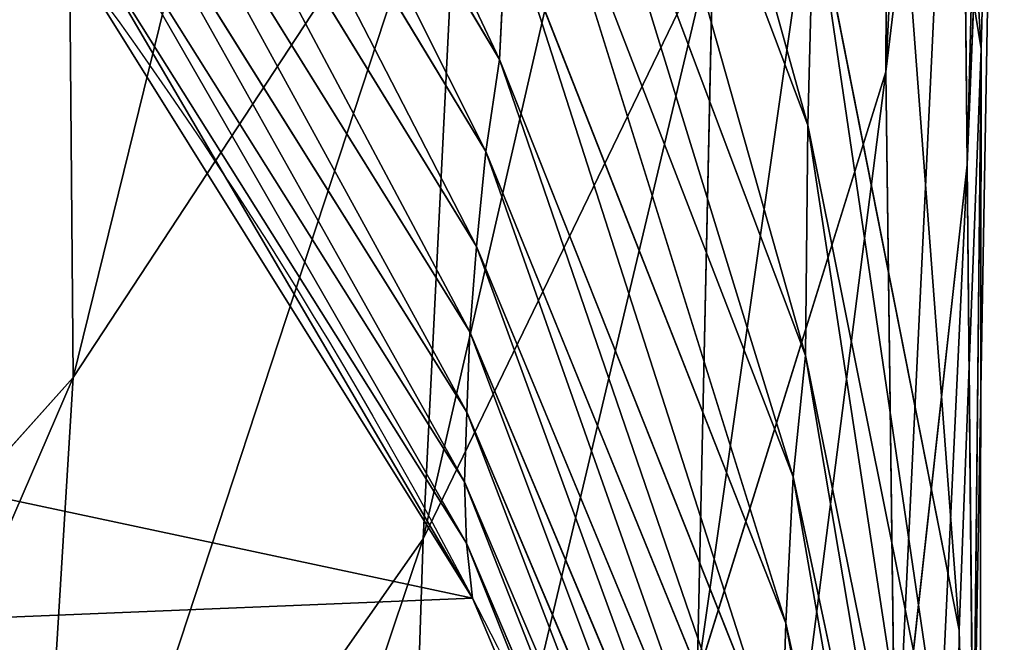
# Model space of a CAD drawing. Extents: x 0 to 21.4, y 0 to 18.7.
# Tile 22 of 256: x 11.978 to 12.304, y 2.274 to 2.48. Entities that reach past the tile are written whole.
import ezdxf

# ---------------------------------------------------------------- set-up
doc = ezdxf.new("R2010")
doc.units = 0
doc.header["$LTSCALE"] = 2.54
doc.layers.get('0').update_dxf_attribs({"color": 13, "linetype": 'CONTINUOUS'})

# ---------------------------------------------------------------- blocks, each defined once
blk = doc.blocks.new('GRUPUJ_36')
at = {"color": 0}
for p, q in [((12.95226565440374, 10.44203274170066, 2.368329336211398), (12.69865268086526, 10.45237397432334, 2.213607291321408)), ((12.91387061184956, 10.44668608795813, 2.041580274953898), (12.69865268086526, 10.45237397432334, 2.213607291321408)), ((12.91387061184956, 10.44668608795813, 2.041580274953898), (12.69865268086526, 10.45237397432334, 2.213607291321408)), ((12.95226565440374, 10.44203274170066, 2.368329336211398), (12.69865268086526, 10.45237397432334, 2.213607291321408)), ((12.91387061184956, 10.44668608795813, 2.041580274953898), (12.66482969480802, 10.40613246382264, 1.903961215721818)), ((12.91387061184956, 10.44668608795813, 2.041580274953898), (12.66482969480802, 10.40613246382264, 1.903961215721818)), ((13.10645406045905, 10.4393822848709, 1.847080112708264), (12.91387061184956, 10.44668608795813, 2.041580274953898)), ((13.35410038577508, 10.44616527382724, 1.959334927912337), (12.91387061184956, 10.44668608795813, 2.041580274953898)), ((13.10645406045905, 10.4393822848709, 1.847080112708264), (12.91387061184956, 10.44668608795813, 2.041580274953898)), ((13.16561216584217, 10.44413497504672, 2.176044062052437), (12.91387061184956, 10.44668608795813, 2.041580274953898)), ((13.35410038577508, 10.44616527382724, 1.959334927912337), (12.91387061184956, 10.44668608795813, 2.041580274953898)), ((13.16561216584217, 10.44413497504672, 2.176044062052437), (12.91387061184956, 10.44668608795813, 2.041580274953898)), ((13.35410038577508, 10.44616527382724, 1.959334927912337), (13.10645406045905, 10.4393822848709, 1.847080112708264)), ((13.35410038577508, 10.44616527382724, 1.959334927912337), (13.10645406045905, 10.4393822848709, 1.847080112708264)), ((13.16561216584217, 10.44413497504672, 2.176044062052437), (12.95226565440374, 10.44203274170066, 2.368329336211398)), ((13.16561216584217, 10.44413497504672, 2.176044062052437), (12.95226565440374, 10.44203274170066, 2.368329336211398)), ((13.10645406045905, 10.4393822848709, 1.847080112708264), (12.66482969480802, 10.40613246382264, 1.903961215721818)), ((13.10645406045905, 10.4393822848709, 1.847080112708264), (12.66482969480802, 10.40613246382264, 1.903961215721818)), ((12.95226565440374, 10.44203274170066, 2.368329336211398), (12.71720167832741, 10.43988952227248, 2.533359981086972)), ((12.95226565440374, 10.44203274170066, 2.368329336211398), (12.71720167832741, 10.43988952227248, 2.533359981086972)), ((12.92151423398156, 10.41509829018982, 2.655266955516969), (12.71720167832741, 10.43988952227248, 2.533359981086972)), ((12.92151423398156, 10.41509829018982, 2.655266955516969), (12.71720167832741, 10.43988952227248, 2.533359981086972)), ((13.10645406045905, 10.4393822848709, 1.847080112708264), (12.86235265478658, 10.3912648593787, 1.733120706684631)), ((13.10645406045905, 10.4393822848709, 1.847080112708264), (12.86235265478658, 10.3912648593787, 1.733120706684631)), ((13.16723254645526, 10.41832882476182, 2.475733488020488), (12.95226565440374, 10.44203274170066, 2.368329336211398)), ((13.16723254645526, 10.41832882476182, 2.475733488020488), (12.95226565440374, 10.44203274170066, 2.368329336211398)), ((13.18508498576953, 10.43877026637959, 1.739668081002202), (13.10645406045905, 10.4393822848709, 1.847080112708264)), ((13.18508498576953, 10.43877026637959, 1.739668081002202), (13.10645406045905, 10.4393822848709, 1.847080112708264)), ((13.18508498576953, 10.43877026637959, 1.739668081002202), (12.93914044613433, 10.38935892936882, 1.63808735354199)), ((13.18508498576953, 10.43877026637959, 1.739668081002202), (12.93914044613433, 10.38935892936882, 1.63808735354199)), ((13.26346757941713, 10.43879744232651, 1.631631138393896), (13.01545698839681, 10.38860644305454, 1.54172604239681)), ((13.26346757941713, 10.43879744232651, 1.631631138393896), (13.01545698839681, 10.38860644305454, 1.54172604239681)), ((13.30144396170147, 10.43676290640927, 1.566426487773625), (13.05558952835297, 10.38452169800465, 1.482337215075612)), ((13.30144396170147, 10.43676290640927, 1.566426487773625), (13.05558952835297, 10.38452169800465, 1.482337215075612)), ((13.34923106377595, 10.435686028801, 1.480980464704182), (13.10409069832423, 10.38203772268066, 1.404339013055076)), ((13.34923106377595, 10.435686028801, 1.480980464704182), (13.10409069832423, 10.38203772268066, 1.404339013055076)), ((12.92151423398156, 10.41509829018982, 2.655266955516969), (12.67184830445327, 10.41706436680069, 2.792510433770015)), ((12.92151423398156, 10.41509829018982, 2.655266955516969), (12.67184830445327, 10.41706436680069, 2.792510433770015)), ((13.16723254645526, 10.41832882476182, 2.475733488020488), (12.92151423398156, 10.41509829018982, 2.655266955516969)), ((13.16723254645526, 10.41832882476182, 2.475733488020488), (12.92151423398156, 10.41509829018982, 2.655266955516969)), ((13.12226557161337, 10.35266047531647, 2.776880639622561), (12.92151423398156, 10.41509829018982, 2.655266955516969)), ((13.12226557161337, 10.35266047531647, 2.776880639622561), (12.92151423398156, 10.41509829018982, 2.655266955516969)), ((12.93914044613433, 10.38935892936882, 1.63808735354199), (12.86235265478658, 10.3912648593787, 1.733120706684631)), ((12.93914044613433, 10.38935892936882, 1.63808735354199), (12.86235265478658, 10.3912648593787, 1.733120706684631)), ((12.93914044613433, 10.38935892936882, 1.63808735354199), (12.70275026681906, 10.30011217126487, 1.538122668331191)), ((12.93914044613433, 10.38935892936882, 1.63808735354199), (12.70275026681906, 10.30011217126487, 1.538122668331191)), ((13.01545698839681, 10.38860644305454, 1.54172604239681), (12.7770305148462, 10.29875661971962, 1.453890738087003)), ((13.01545698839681, 10.38860644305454, 1.54172604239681), (12.7770305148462, 10.29875661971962, 1.453890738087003)), ((13.01545698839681, 10.38860644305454, 1.54172604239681), (12.93914044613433, 10.38935892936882, 1.63808735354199)), ((13.01545698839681, 10.38860644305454, 1.54172604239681), (12.93914044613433, 10.38935892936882, 1.63808735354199)), ((13.05558952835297, 10.38452169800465, 1.482337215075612), (13.01545698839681, 10.38860644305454, 1.54172604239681)), ((13.05558952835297, 10.38452169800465, 1.482337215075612), (13.01545698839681, 10.38860644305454, 1.54172604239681)), ((13.05558952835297, 10.38452169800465, 1.482337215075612), (12.81963176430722, 10.29315375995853, 1.400491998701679)), ((13.05558952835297, 10.38452169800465, 1.482337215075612), (12.81963176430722, 10.29315375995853, 1.400491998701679)), ((13.10409069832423, 10.38203772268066, 1.404339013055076), (13.05558952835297, 10.38452169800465, 1.482337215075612)), ((13.10409069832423, 10.38203772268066, 1.404339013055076), (13.05558952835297, 10.38452169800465, 1.482337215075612)), ((13.10409069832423, 10.38203772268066, 1.404339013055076), (12.86909036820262, 10.28961760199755, 1.33016693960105)), ((13.10409069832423, 10.38203772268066, 1.404339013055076), (12.86909036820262, 10.28961760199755, 1.33016693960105)), ((13.15189030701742, 10.3804457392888, 1.325151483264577), (12.9174707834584, 10.28726470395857, 1.257966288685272)), ((13.15189030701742, 10.3804457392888, 1.325151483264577), (12.9174707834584, 10.28726470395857, 1.257966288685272)), ((13.15189030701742, 10.3804457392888, 1.325151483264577), (13.10409069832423, 10.38203772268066, 1.404339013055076)), ((13.15189030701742, 10.3804457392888, 1.325151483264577), (13.10409069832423, 10.38203772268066, 1.404339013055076)), ((13.1796033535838, 10.37712436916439, 1.267871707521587), (12.94793910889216, 10.28271561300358, 1.2037896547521)), ((13.1796033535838, 10.37712436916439, 1.267871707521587), (12.94793910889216, 10.28271561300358, 1.2037896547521)), ((13.20917321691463, 10.37489430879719, 1.201958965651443), (12.97936610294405, 10.27959272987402, 1.141428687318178)), ((13.20917321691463, 10.37489430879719, 1.201958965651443), (12.97936610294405, 10.27959272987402, 1.141428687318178)), ((13.23591419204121, 10.37333993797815, 1.140155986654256), (13.00766498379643, 10.27738051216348, 1.081933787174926)), ((13.23591419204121, 10.37333993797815, 1.140155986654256), (13.00766498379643, 10.27738051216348, 1.081933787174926)), ((13.26156519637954, 10.37268680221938, 1.077517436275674), (13.03425354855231, 10.27636381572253, 1.02112899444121)), ((13.26156519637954, 10.37268680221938, 1.077517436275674), (13.03425354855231, 10.27636381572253, 1.02112899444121)), ((13.28431880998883, 10.37231661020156, 0.9898847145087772), (13.05733928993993, 10.27568485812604, 0.9382810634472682)), ((13.28431880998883, 10.37231661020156, 0.9898847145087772), (13.05733928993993, 10.27568485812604, 0.9382810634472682)), ((13.30478463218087, 10.37289715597, 0.9062883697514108), (13.07758719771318, 10.27627824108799, 0.8585166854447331)), ((13.30478463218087, 10.37289715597, 0.9062883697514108), (13.07758719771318, 10.27627824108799, 0.8585166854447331)), ((13.07616573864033, 10.26199133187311, 3.034508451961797), (12.87763231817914, 10.35799771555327, 2.915453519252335)), ((13.12226557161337, 10.35266047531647, 2.776880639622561), (12.87763231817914, 10.35799771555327, 2.915453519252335)), ((13.07616573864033, 10.26199133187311, 3.034508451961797), (12.87763231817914, 10.35799771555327, 2.915453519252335)), ((13.12226557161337, 10.35266047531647, 2.776880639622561), (12.87763231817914, 10.35799771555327, 2.915453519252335)), ((12.9174707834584, 10.28726470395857, 1.257966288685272), (12.86909036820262, 10.28961760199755, 1.33016693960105)), ((12.9174707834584, 10.28726470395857, 1.257966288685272), (12.86909036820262, 10.28961760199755, 1.33016693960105)), ((12.9174707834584, 10.28726470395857, 1.257966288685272), (12.69919259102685, 10.15785477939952, 1.195074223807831)), ((12.9174707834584, 10.28726470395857, 1.257966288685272), (12.69919259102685, 10.15785477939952, 1.195074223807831)), ((12.94793910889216, 10.28271561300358, 1.2037896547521), (12.9174707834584, 10.28726470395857, 1.257966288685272)), ((12.94793910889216, 10.28271561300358, 1.2037896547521), (12.9174707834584, 10.28726470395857, 1.257966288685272)), ((12.94793910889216, 10.28271561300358, 1.2037896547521), (12.73268797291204, 10.1525392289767, 1.143908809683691)), ((12.94793910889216, 10.28271561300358, 1.2037896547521), (12.73268797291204, 10.1525392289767, 1.143908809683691)), ((12.97936610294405, 10.27959272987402, 1.141428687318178), (12.94793910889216, 10.28271561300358, 1.2037896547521)), ((12.97936610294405, 10.27959272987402, 1.141428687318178), (12.94793910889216, 10.28271561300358, 1.2037896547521)), ((12.97936610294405, 10.27959272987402, 1.141428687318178), (12.76621815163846, 10.14885155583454, 1.08500009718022)), ((12.97936610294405, 10.27959272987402, 1.141428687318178), (12.76621815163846, 10.14885155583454, 1.08500009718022)), ((13.00766498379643, 10.27738051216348, 1.081933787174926), (12.97936610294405, 10.27959272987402, 1.141428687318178)), ((13.00766498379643, 10.27738051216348, 1.081933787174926), (12.97936610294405, 10.27959272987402, 1.141428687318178)), ((13.00766498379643, 10.27738051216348, 1.081933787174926), (12.79629685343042, 10.14621964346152, 1.027673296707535)), ((13.00766498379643, 10.27738051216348, 1.081933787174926), (12.79629685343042, 10.14621964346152, 1.027673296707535)), ((13.03425354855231, 10.27636381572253, 1.02112899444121), (12.82401464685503, 10.14496277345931, 0.9685398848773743)), ((13.03425354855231, 10.27636381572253, 1.02112899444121), (12.82401464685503, 10.14496277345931, 0.9685398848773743)), ((13.07758719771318, 10.27627824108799, 0.8585166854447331), (12.86784656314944, 10.14465205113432, 0.8143003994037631)), ((13.07758719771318, 10.27627824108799, 0.8585166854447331), (12.86784656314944, 10.14465205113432, 0.8143003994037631)), ((13.03425354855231, 10.27636381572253, 1.02112899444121), (13.00766498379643, 10.27738051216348, 1.081933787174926)), ((13.03425354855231, 10.27636381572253, 1.02112899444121), (13.00766498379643, 10.27738051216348, 1.081933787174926)), ((13.05733928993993, 10.27568485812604, 0.9382810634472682), (13.03425354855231, 10.27636381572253, 1.02112899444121)), ((13.05733928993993, 10.27568485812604, 0.9382810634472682), (13.03425354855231, 10.27636381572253, 1.02112899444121)), ((13.07758719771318, 10.27627824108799, 0.8585166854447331), (13.05733928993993, 10.27568485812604, 0.9382810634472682)), ((13.07758719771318, 10.27627824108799, 0.8585166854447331), (13.05733928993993, 10.27568485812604, 0.9382810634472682)), ((13.09580068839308, 10.27827837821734, 0.7781158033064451), (13.07758719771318, 10.27627824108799, 0.8585166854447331)), ((13.09580068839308, 10.27827837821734, 0.7781158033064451), (13.07758719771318, 10.27627824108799, 0.8585166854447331)), ((13.07616573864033, 10.26199133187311, 3.034508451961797), (12.8274052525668, 10.27436776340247, 3.151557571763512)), ((13.02275608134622, 10.1461038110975, 3.267397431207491), (12.8274052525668, 10.27436776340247, 3.151557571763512)), ((13.07616573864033, 10.26199133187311, 3.034508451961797), (12.8274052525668, 10.27436776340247, 3.151557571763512)), ((13.02275608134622, 10.1461038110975, 3.267397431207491), (12.8274052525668, 10.27436776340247, 3.151557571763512)), ((13.05733928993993, 10.27568485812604, 0.9382810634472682), (12.84764280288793, 10.14407246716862, 0.8903695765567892)), ((13.05733928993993, 10.27568485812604, 0.9382810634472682), (12.84764280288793, 10.14407246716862, 0.8903695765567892)), ((13.31451252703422, 10.2541135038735, 2.89520650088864), (13.07616573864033, 10.26199133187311, 3.034508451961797)), ((13.26256001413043, 10.13140921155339, 3.146743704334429), (13.07616573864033, 10.26199133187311, 3.034508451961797)), ((13.31451252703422, 10.2541135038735, 2.89520650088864), (13.07616573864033, 10.26199133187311, 3.034508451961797)), ((13.26256001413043, 10.13140921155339, 3.146743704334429), (13.07616573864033, 10.26199133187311, 3.034508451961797)), ((13.02275608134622, 10.1461038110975, 3.267397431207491), (12.69572658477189, 10.14332456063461, 3.401979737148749)), ((13.02275608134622, 10.1461038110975, 3.267397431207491), (12.69572658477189, 10.14332456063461, 3.401979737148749)), ((13.2023323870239, 9.985098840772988, 3.373068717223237), (13.02275608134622, 10.1461038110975, 3.267397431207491)), ((13.26256001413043, 10.13140921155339, 3.146743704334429), (13.02275608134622, 10.1461038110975, 3.267397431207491)), ((13.2023323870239, 9.985098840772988, 3.373068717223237), (13.02275608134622, 10.1461038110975, 3.267397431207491)), ((13.26256001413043, 10.13140921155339, 3.146743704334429), (13.02275608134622, 10.1461038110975, 3.267397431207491))]:
    blk.add_line(p, q, dxfattribs=at)
at = {"color": 0, "extrusion": (0.1900753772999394, -2.686238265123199e-30, -0.9817694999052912)}
blk.add_arc((8.85, 13.7327025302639, 1.725258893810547), 1.602994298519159, 270.0000000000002, 3.053332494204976e-13, dxfattribs=at)
blk.add_arc((8.85, 13.7327025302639, 1.725258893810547), 1.602994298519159, 270.0000000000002, 3.053332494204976e-13, dxfattribs=at)
blk.add_arc((8.85, 13.7327025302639, 1.725258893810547), 1.602994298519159, 270.0000000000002, 3.053332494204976e-13, dxfattribs=at)
blk.add_arc((8.85, 13.7327025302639, 1.725258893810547), 1.602994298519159, 270.0000000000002, 3.053332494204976e-13, dxfattribs=at)
blk.add_arc((8.85, 13.7327025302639, 1.725258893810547), 1.602994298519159, 270.0000000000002, 3.053332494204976e-13, dxfattribs=at)
blk.add_arc((8.85, 13.7327025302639, 1.725258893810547), 1.602994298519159, 270.0000000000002, 3.053332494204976e-13, dxfattribs=at)
blk.add_arc((8.85, 13.7327025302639, 1.725258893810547), 1.602994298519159, 270.0000000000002, 3.053332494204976e-13, dxfattribs=at)
blk.add_arc((8.85, 13.7327025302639, 1.725258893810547), 1.602994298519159, 270.0000000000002, 3.053332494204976e-13, dxfattribs=at)
blk.add_arc((8.85, 13.7327025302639, 1.725258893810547), 1.602994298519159, 270.0000000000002, 3.053332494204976e-13, dxfattribs=at)
blk.add_arc((8.85, 13.7327025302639, 1.725258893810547), 1.602994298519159, 270.0000000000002, 3.053332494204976e-13, dxfattribs=at)
blk.add_arc((8.85, 13.7327025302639, 1.725258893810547), 1.602994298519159, 270.0000000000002, 3.053332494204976e-13, dxfattribs=at)
at = {"color": 0}
mesh = blk.add_polyface(dxfattribs=at)
corners = [(12.2558825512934, 9.100763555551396, 0.6155035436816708), (12.25588255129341, 8.599236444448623, 0.6155035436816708), (12.23650681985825, 8.85, 0.6117523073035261), (12.31353265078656, 9.345352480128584, 0.6266648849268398), (12.31353265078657, 8.354647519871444, 0.6266648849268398), (12.40803758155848, 9.577744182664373, 0.6449615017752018), (12.40803758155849, 8.122255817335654, 0.6449615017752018), (12.53707031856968, 9.792216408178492, 0.6699428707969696), (12.53707031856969, 7.907783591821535, 0.6699428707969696), (12.69745364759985, 9.983488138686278, 0.7009938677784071), (12.62640576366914, 8.850000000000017, 0.6872386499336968), (12.64098119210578, 9.038637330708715, 0.6900605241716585), (12.68434858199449, 9.222629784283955, 0.698456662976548), (12.75544008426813, 9.397446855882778, 0.7122203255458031), (12.8852383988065, 10.14684962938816, 0.737349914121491), (12.85250519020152, 9.558783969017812, 0.7310126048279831), (12.97315383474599, 9.7026684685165, 0.7543707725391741), (13.09580068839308, 10.27827837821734, 0.7781158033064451), (13.11441524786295, 9.825557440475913, 0.7817196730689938), (13.32395577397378, 10.37453817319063, 0.8222877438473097), (13.2728111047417, 9.924424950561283, 0.8123858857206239), (13.4444411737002, 9.996836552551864, 0.8456143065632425), (13.56408572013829, 10.43325877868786, 0.8687780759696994), (13.62507935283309, 10.04100923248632, 0.8805867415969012), (13.81027773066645, 10.45299429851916, 0.9164420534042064), (13.81027773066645, 10.05585531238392, 0.9164420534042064), (14.05646974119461, 10.43325877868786, 0.9641060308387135), (13.99547610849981, 10.04100923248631, 0.9522973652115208), (14.1761142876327, 9.996836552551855, 0.9872698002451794), (14.29659968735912, 10.37453817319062, 1.010596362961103), (14.3477443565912, 9.924424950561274, 1.020498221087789), (14.52475477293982, 10.27827837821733, 1.054768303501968), (14.50614021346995, 9.825557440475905, 1.05116443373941), (14.6474016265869, 9.70266846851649, 1.078513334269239), (14.73531706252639, 10.14684962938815, 1.095534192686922), (14.76805027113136, 9.558783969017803, 1.10187150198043), (14.92310181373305, 9.983488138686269, 1.131890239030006), (14.86511537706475, 9.39744685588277, 1.12066378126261), (14.93620687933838, 9.222629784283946, 1.134427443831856), (15.08348514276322, 9.792216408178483, 1.162941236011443), (14.97957426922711, 9.038637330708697, 1.142823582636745), (14.99414969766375, 8.85, 1.145645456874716), (12.69745364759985, 7.716511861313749, 0.7009938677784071), (12.64098119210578, 8.661362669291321, 0.6900605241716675), (12.6843485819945, 8.477370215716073, 0.698456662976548), (12.75544008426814, 8.30255314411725, 0.7122203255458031), (12.8852383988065, 7.553150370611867, 0.737349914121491), (12.85250519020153, 8.141216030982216, 0.7310126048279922), (12.973153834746, 7.997331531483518, 0.7543707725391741), (13.09580068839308, 7.42172162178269, 0.7781158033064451), (13.11441524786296, 7.874442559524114, 0.7817196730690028), (13.32395577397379, 7.325461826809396, 0.8222877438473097), (13.27281110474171, 7.775575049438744, 0.8123858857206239), (13.4444411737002, 7.703163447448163, 0.8456143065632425), (13.56408572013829, 7.266741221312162, 0.8687780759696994), (13.62507935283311, 7.658990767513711, 0.8805867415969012), (13.81027773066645, 7.247005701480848, 0.9164420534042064), (13.81027773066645, 7.64414468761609, 0.9164420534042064), (13.99547610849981, 7.658990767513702, 0.9522973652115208), (14.05646974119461, 7.266741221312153, 0.9641060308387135), (14.17611428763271, 7.703163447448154, 0.9872698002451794), (14.29659968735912, 7.325461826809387, 1.010596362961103), (14.34774435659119, 7.775575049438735, 1.020498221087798), (14.52475477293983, 7.42172162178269, 1.054768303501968), (14.50614021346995, 7.874442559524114, 1.05116443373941), (14.64740162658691, 7.997331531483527, 1.078513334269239), (14.7353170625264, 7.553150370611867, 1.095534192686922), (14.76805027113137, 8.141216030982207, 1.10187150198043), (14.92310181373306, 7.71651186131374, 1.131890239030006), (14.86511537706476, 8.30255314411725, 1.12066378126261), (14.93620687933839, 8.477370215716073, 1.134427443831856), (15.08348514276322, 7.907783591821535, 1.162941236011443), (14.97957426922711, 8.66136266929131, 1.142823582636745), (15.21251787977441, 9.577744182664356, 1.187922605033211), (15.21251787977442, 8.122255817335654, 1.187922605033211), (15.30702281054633, 9.345352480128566, 1.206219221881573), (15.30702281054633, 8.354647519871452, 1.206219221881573), (15.36467291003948, 9.100763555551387, 1.217380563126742), (15.36467291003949, 8.599236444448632, 1.217380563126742), (15.38404864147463, 8.850000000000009, 1.221131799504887)]
mesh.append_faces([[corners[k] for k in face] for face in [(0, 1, 2), (78, 77, 79)]], dxfattribs={"vtx0": -1, "color": 0})
mesh.append_faces([[corners[k] for k in face] for face in [(1, 3, 4), (4, 5, 6), (6, 7, 8), (10, 9, 11), (11, 9, 12), (12, 9, 13), (13, 14, 15), (15, 14, 16), (16, 17, 18), (18, 19, 20), (20, 19, 21), (21, 22, 23), (23, 24, 25), (25, 26, 27), (27, 26, 28), (28, 29, 30), (30, 31, 32), (32, 31, 33), (33, 34, 35), (35, 36, 37), (37, 36, 38), (38, 39, 40), (40, 39, 41), (42, 45, 46), (46, 48, 49), (49, 50, 51), (51, 53, 54), (54, 55, 56), (56, 58, 59), (59, 60, 61), (61, 62, 63), (63, 65, 66), (66, 67, 68), (68, 70, 71), (71, 73, 74), (74, 75, 76), (76, 77, 78)]], dxfattribs={"vtx0": -1, "vtx1": -1, "color": 0})
mesh.append_faces([[corners[k] for k in face] for face in [(8, 9, 10), (71, 41, 39)]], dxfattribs={"vtx0": -1, "vtx1": -1, "vtx2": -1, "color": 0})
mesh.append_faces([[corners[k] for k in face] for face in [(1, 0, 3), (4, 3, 5), (6, 5, 7), (8, 7, 9), (13, 9, 14), (16, 14, 17), (18, 17, 19), (21, 19, 22), (23, 22, 24), (25, 24, 26), (28, 26, 29), (30, 29, 31), (33, 31, 34), (35, 34, 36), (38, 36, 39), (10, 42, 8), (42, 10, 43), (42, 43, 44), (42, 44, 45), (46, 45, 47), (46, 47, 48), (49, 48, 50), (51, 50, 52), (51, 52, 53), (54, 53, 55), (56, 55, 57), (56, 57, 58), (59, 58, 60), (61, 60, 62), (63, 62, 64), (63, 64, 65), (66, 65, 67), (68, 67, 69), (68, 69, 70), (71, 70, 72), (71, 72, 41), (71, 39, 73), (74, 73, 75), (76, 75, 77)]], dxfattribs={"vtx0": -1, "vtx2": -1, "color": 0})
mesh = blk.add_polyface(dxfattribs=at)
corners = [(12.44712574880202, 10.41814389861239, 2.054550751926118), (12.91387061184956, 10.44668608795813, 2.041580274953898), (12.66482969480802, 10.40613246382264, 1.903961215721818), (12.69865268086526, 10.45237397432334, 2.213607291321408)]
mesh.append_faces([[corners[k] for k in face] for face in [(0, 1, 2), (1, 0, 3)]], dxfattribs={"vtx0": -1, "color": 0})
mesh = blk.add_polyface(dxfattribs=at)
corners = [(12.46667705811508, 10.45438130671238, 2.360661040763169), (12.95226565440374, 10.44203274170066, 2.368329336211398), (12.69865268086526, 10.45237397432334, 2.213607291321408), (12.71720167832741, 10.43988952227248, 2.533359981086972)]
mesh.append_faces([[corners[k] for k in face] for face in [(0, 1, 2), (1, 0, 3)]], dxfattribs={"vtx0": -1, "color": 0})
mesh = blk.add_polyface(dxfattribs=at)
corners = [(12.69865268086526, 10.45237397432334, 2.213607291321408), (13.16561216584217, 10.44413497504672, 2.176044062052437), (12.91387061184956, 10.44668608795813, 2.041580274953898), (12.95226565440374, 10.44203274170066, 2.368329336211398)]
mesh.append_faces([[corners[k] for k in face] for face in [(0, 1, 2), (1, 0, 3)]], dxfattribs={"vtx0": -1, "color": 0})
mesh = blk.add_polyface(dxfattribs=at)
corners = [(12.91387061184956, 10.44668608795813, 2.041580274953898), (13.10645406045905, 10.4393822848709, 1.847080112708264), (12.66482969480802, 10.40613246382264, 1.903961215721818)]
mesh.append_faces([[corners[k] for k in face] for face in [(0, 1, 2)]], dxfattribs={"color": 0})
mesh = blk.add_polyface(dxfattribs=at)
corners = [(12.91387061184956, 10.44668608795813, 2.041580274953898), (13.35410038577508, 10.44616527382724, 1.959334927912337), (13.10645406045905, 10.4393822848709, 1.847080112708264)]
mesh.append_faces([[corners[k] for k in face] for face in [(0, 1, 2)]], dxfattribs={"color": 0})
mesh = blk.add_polyface(dxfattribs=at)
corners = [(13.16561216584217, 10.44413497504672, 2.176044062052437), (13.35410038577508, 10.44616527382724, 1.959334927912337), (12.91387061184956, 10.44668608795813, 2.041580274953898)]
mesh.append_faces([[corners[k] for k in face] for face in [(0, 1, 2)]], dxfattribs={"color": 0})
mesh = blk.add_polyface(dxfattribs=at)
corners = [(13.10645406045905, 10.4393822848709, 1.847080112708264), (13.43452791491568, 10.44712951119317, 1.840363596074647), (13.18508498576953, 10.43877026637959, 1.739668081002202), (13.35410038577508, 10.44616527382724, 1.959334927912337)]
mesh.append_faces([[corners[k] for k in face] for face in [(0, 1, 2), (1, 0, 3)]], dxfattribs={"vtx0": -1, "color": 0})
mesh = blk.add_polyface(dxfattribs=at)
corners = [(12.95226565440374, 10.44203274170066, 2.368329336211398), (13.3902304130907, 10.42150207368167, 2.268103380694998), (13.16561216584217, 10.44413497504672, 2.176044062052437), (13.16723254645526, 10.41832882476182, 2.475733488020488)]
mesh.append_faces([[corners[k] for k in face] for face in [(0, 1, 2), (1, 0, 3)]], dxfattribs={"vtx0": -1, "color": 0})
mesh = blk.add_polyface(dxfattribs=at)
corners = [(12.46388078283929, 10.43773686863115, 2.668706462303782), (12.92151423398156, 10.41509829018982, 2.655266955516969), (12.71720167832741, 10.43988952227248, 2.533359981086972), (12.67184830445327, 10.41706436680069, 2.792510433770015)]
mesh.append_faces([[corners[k] for k in face] for face in [(0, 1, 2), (1, 0, 3)]], dxfattribs={"vtx0": -1, "color": 0})
mesh = blk.add_polyface(dxfattribs=at)
corners = [(12.66482969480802, 10.40613246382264, 1.903961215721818), (13.10645406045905, 10.4393822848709, 1.847080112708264), (12.86235265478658, 10.3912648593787, 1.733120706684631)]
mesh.append_faces([[corners[k] for k in face] for face in [(0, 1, 2)]], dxfattribs={"color": 0})
mesh = blk.add_polyface(dxfattribs=at)
corners = [(12.71720167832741, 10.43988952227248, 2.533359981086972), (13.16723254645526, 10.41832882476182, 2.475733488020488), (12.95226565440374, 10.44203274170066, 2.368329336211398), (12.92151423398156, 10.41509829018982, 2.655266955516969)]
mesh.append_faces([[corners[k] for k in face] for face in [(0, 1, 2), (1, 0, 3)]], dxfattribs={"vtx0": -1, "color": 0})
mesh = blk.add_polyface(dxfattribs=at)
corners = [(12.86235265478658, 10.3912648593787, 1.733120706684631), (13.18508498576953, 10.43877026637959, 1.739668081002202), (12.93914044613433, 10.38935892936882, 1.63808735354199), (13.10645406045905, 10.4393822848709, 1.847080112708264)]
mesh.append_faces([[corners[k] for k in face] for face in [(0, 1, 2), (1, 0, 3)]], dxfattribs={"vtx0": -1, "color": 0})
mesh = blk.add_polyface(dxfattribs=at)
corners = [(12.93914044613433, 10.38935892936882, 1.63808735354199), (13.26346757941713, 10.43879744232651, 1.631631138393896), (13.01545698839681, 10.38860644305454, 1.54172604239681), (13.18508498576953, 10.43877026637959, 1.739668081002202)]
mesh.append_faces([[corners[k] for k in face] for face in [(0, 1, 2), (1, 0, 3)]], dxfattribs={"vtx0": -1, "color": 0})
mesh = blk.add_polyface(dxfattribs=at)
corners = [(13.01545698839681, 10.38860644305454, 1.54172604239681), (13.30144396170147, 10.43676290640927, 1.566426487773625), (13.05558952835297, 10.38452169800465, 1.482337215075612), (13.26346757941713, 10.43879744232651, 1.631631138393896)]
mesh.append_faces([[corners[k] for k in face] for face in [(0, 1, 2), (1, 0, 3)]], dxfattribs={"vtx0": -1, "color": 0})
mesh = blk.add_polyface(dxfattribs=at)
corners = [(13.05558952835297, 10.38452169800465, 1.482337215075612), (13.34923106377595, 10.435686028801, 1.480980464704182), (13.10409069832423, 10.38203772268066, 1.404339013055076), (13.30144396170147, 10.43676290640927, 1.566426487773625)]
mesh.append_faces([[corners[k] for k in face] for face in [(0, 1, 2), (1, 0, 3)]], dxfattribs={"vtx0": -1, "color": 0})
mesh = blk.add_polyface(dxfattribs=at)
corners = [(13.10409069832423, 10.38203772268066, 1.404339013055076), (13.39667897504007, 10.43510345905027, 1.394975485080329), (13.15189030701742, 10.3804457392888, 1.325151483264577), (13.34923106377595, 10.435686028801, 1.480980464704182)]
mesh.append_faces([[corners[k] for k in face] for face in [(0, 1, 2), (1, 0, 3)]], dxfattribs={"vtx0": -1, "color": 0})
mesh = blk.add_polyface(dxfattribs=at)
corners = [(12.67184830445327, 10.41706436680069, 2.792510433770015), (13.12226557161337, 10.35266047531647, 2.776880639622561), (12.92151423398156, 10.41509829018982, 2.655266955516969), (12.87763231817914, 10.35799771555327, 2.915453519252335)]
mesh.append_faces([[corners[k] for k in face] for face in [(0, 1, 2), (1, 0, 3)]], dxfattribs={"vtx0": -1, "color": 0})
mesh = blk.add_polyface(dxfattribs=at)
corners = [(12.92151423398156, 10.41509829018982, 2.655266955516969), (13.37878315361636, 10.35670850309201, 2.582220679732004), (13.16723254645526, 10.41832882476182, 2.475733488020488), (13.12226557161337, 10.35266047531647, 2.776880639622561)]
mesh.append_faces([[corners[k] for k in face] for face in [(0, 1, 2), (1, 0, 3)]], dxfattribs={"vtx0": -1, "color": 0})
mesh = blk.add_polyface(dxfattribs=at)
corners = [(12.62780675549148, 10.30299780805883, 1.620262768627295), (12.93914044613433, 10.38935892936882, 1.63808735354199), (12.70275026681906, 10.30011217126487, 1.538122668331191), (12.86235265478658, 10.3912648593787, 1.733120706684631)]
mesh.append_faces([[corners[k] for k in face] for face in [(0, 1, 2), (1, 0, 3)]], dxfattribs={"vtx0": -1, "color": 0})
mesh = blk.add_polyface(dxfattribs=at)
corners = [(12.70275026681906, 10.30011217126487, 1.538122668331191), (13.01545698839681, 10.38860644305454, 1.54172604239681), (12.7770305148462, 10.29875661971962, 1.453890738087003), (12.93914044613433, 10.38935892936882, 1.63808735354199)]
mesh.append_faces([[corners[k] for k in face] for face in [(0, 1, 2), (1, 0, 3)]], dxfattribs={"vtx0": -1, "color": 0})
mesh = blk.add_polyface(dxfattribs=at)
corners = [(12.7770305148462, 10.29875661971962, 1.453890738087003), (13.05558952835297, 10.38452169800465, 1.482337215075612), (12.81963176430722, 10.29315375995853, 1.400491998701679), (13.01545698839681, 10.38860644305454, 1.54172604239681)]
mesh.append_faces([[corners[k] for k in face] for face in [(0, 1, 2), (1, 0, 3)]], dxfattribs={"vtx0": -1, "color": 0})
mesh = blk.add_polyface(dxfattribs=at)
corners = [(12.81963176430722, 10.29315375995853, 1.400491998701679), (13.10409069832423, 10.38203772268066, 1.404339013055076), (12.86909036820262, 10.28961760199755, 1.33016693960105), (13.05558952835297, 10.38452169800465, 1.482337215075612)]
mesh.append_faces([[corners[k] for k in face] for face in [(0, 1, 2), (1, 0, 3)]], dxfattribs={"vtx0": -1, "color": 0})
mesh = blk.add_polyface(dxfattribs=at)
corners = [(12.86909036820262, 10.28961760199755, 1.33016693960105), (13.15189030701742, 10.3804457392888, 1.325151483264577), (12.9174707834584, 10.28726470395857, 1.257966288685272), (13.10409069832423, 10.38203772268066, 1.404339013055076)]
mesh.append_faces([[corners[k] for k in face] for face in [(0, 1, 2), (1, 0, 3)]], dxfattribs={"vtx0": -1, "color": 0})
mesh = blk.add_polyface(dxfattribs=at)
corners = [(12.9174707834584, 10.28726470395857, 1.257966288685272), (13.1796033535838, 10.37712436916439, 1.267871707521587), (12.94793910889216, 10.28271561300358, 1.2037896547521), (13.15189030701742, 10.3804457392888, 1.325151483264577)]
mesh.append_faces([[corners[k] for k in face] for face in [(0, 1, 2), (1, 0, 3)]], dxfattribs={"vtx0": -1, "color": 0})
mesh = blk.add_polyface(dxfattribs=at)
corners = [(12.94793910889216, 10.28271561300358, 1.2037896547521), (13.20917321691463, 10.37489430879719, 1.201958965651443), (12.97936610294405, 10.27959272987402, 1.141428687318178), (13.1796033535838, 10.37712436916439, 1.267871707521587)]
mesh.append_faces([[corners[k] for k in face] for face in [(0, 1, 2), (1, 0, 3)]], dxfattribs={"vtx0": -1, "color": 0})
mesh = blk.add_polyface(dxfattribs=at)
corners = [(12.97936610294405, 10.27959272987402, 1.141428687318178), (13.23591419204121, 10.37333993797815, 1.140155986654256), (13.00766498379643, 10.27738051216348, 1.081933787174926), (13.20917321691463, 10.37489430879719, 1.201958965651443)]
mesh.append_faces([[corners[k] for k in face] for face in [(0, 1, 2), (1, 0, 3)]], dxfattribs={"vtx0": -1, "color": 0})
mesh = blk.add_polyface(dxfattribs=at)
corners = [(13.07758719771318, 10.27627824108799, 0.8585166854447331), (13.32395577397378, 10.37453817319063, 0.8222877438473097), (13.09580068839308, 10.27827837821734, 0.7781158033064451), (13.30478463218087, 10.37289715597, 0.9062883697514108)]
mesh.append_faces([[corners[k] for k in face] for face in [(0, 1, 2), (1, 0, 3)]], dxfattribs={"vtx0": -1, "color": 0})
mesh = blk.add_polyface(dxfattribs=at)
corners = [(13.00766498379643, 10.27738051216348, 1.081933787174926), (13.26156519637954, 10.37268680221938, 1.077517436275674), (13.03425354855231, 10.27636381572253, 1.02112899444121), (13.23591419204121, 10.37333993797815, 1.140155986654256)]
mesh.append_faces([[corners[k] for k in face] for face in [(0, 1, 2), (1, 0, 3)]], dxfattribs={"vtx0": -1, "color": 0})
mesh = blk.add_polyface(dxfattribs=at)
corners = [(13.03425354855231, 10.27636381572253, 1.02112899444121), (13.28431880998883, 10.37231661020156, 0.9898847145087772), (13.05733928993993, 10.27568485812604, 0.9382810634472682), (13.26156519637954, 10.37268680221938, 1.077517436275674)]
mesh.append_faces([[corners[k] for k in face] for face in [(0, 1, 2), (1, 0, 3)]], dxfattribs={"vtx0": -1, "color": 0})
mesh = blk.add_polyface(dxfattribs=at)
corners = [(13.05733928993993, 10.27568485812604, 0.9382810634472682), (13.30478463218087, 10.37289715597, 0.9062883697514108), (13.07758719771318, 10.27627824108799, 0.8585166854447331), (13.28431880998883, 10.37231661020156, 0.9898847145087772)]
mesh.append_faces([[corners[k] for k in face] for face in [(0, 1, 2), (1, 0, 3)]], dxfattribs={"vtx0": -1, "color": 0})
mesh = blk.add_polyface(dxfattribs=at)
corners = [(12.62109008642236, 10.36673241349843, 3.028401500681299), (13.07616573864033, 10.26199133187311, 3.034508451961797), (12.87763231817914, 10.35799771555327, 2.915453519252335), (12.8274052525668, 10.27436776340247, 3.151557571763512)]
mesh.append_faces([[corners[k] for k in face] for face in [(0, 1, 2), (1, 0, 3)]], dxfattribs={"vtx0": -1, "color": 0})
mesh = blk.add_polyface(dxfattribs=at)
corners = [(12.87763231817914, 10.35799771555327, 2.915453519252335), (13.31451252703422, 10.2541135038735, 2.89520650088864), (13.12226557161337, 10.35266047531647, 2.776880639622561), (13.07616573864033, 10.26199133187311, 3.034508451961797)]
mesh.append_faces([[corners[k] for k in face] for face in [(0, 1, 2), (1, 0, 3)]], dxfattribs={"vtx0": -1, "color": 0})
mesh = blk.add_polyface(dxfattribs=at)
corners = [(12.65001656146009, 10.16070135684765, 1.260290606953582), (12.9174707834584, 10.28726470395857, 1.257966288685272), (12.69919259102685, 10.15785477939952, 1.195074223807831), (12.86909036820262, 10.28961760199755, 1.33016693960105)]
mesh.append_faces([[corners[k] for k in face] for face in [(0, 1, 2), (1, 0, 3)]], dxfattribs={"vtx0": -1, "color": 0})
mesh = blk.add_polyface(dxfattribs=at)
corners = [(12.69919259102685, 10.15785477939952, 1.195074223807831), (12.94793910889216, 10.28271561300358, 1.2037896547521), (12.73268797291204, 10.1525392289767, 1.143908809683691), (12.9174707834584, 10.28726470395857, 1.257966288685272)]
mesh.append_faces([[corners[k] for k in face] for face in [(0, 1, 2), (1, 0, 3)]], dxfattribs={"vtx0": -1, "color": 0})
mesh = blk.add_polyface(dxfattribs=at)
corners = [(12.73268797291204, 10.1525392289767, 1.143908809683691), (12.97936610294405, 10.27959272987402, 1.141428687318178), (12.76621815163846, 10.14885155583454, 1.08500009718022), (12.94793910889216, 10.28271561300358, 1.2037896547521)]
mesh.append_faces([[corners[k] for k in face] for face in [(0, 1, 2), (1, 0, 3)]], dxfattribs={"vtx0": -1, "color": 0})
mesh = blk.add_polyface(dxfattribs=at)
corners = [(12.76621815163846, 10.14885155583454, 1.08500009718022), (13.00766498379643, 10.27738051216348, 1.081933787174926), (12.79629685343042, 10.14621964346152, 1.027673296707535), (12.97936610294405, 10.27959272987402, 1.141428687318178)]
mesh.append_faces([[corners[k] for k in face] for face in [(0, 1, 2), (1, 0, 3)]], dxfattribs={"vtx0": -1, "color": 0})
mesh = blk.add_polyface(dxfattribs=at)
corners = [(12.79629685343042, 10.14621964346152, 1.027673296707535), (13.03425354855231, 10.27636381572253, 1.02112899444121), (12.82401464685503, 10.14496277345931, 0.9685398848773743), (13.00766498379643, 10.27738051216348, 1.081933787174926)]
mesh.append_faces([[corners[k] for k in face] for face in [(0, 1, 2), (1, 0, 3)]], dxfattribs={"vtx0": -1, "color": 0})
mesh = blk.add_polyface(dxfattribs=at)
corners = [(12.82401464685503, 10.14496277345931, 0.9685398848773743), (13.05733928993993, 10.27568485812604, 0.9382810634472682), (12.84764280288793, 10.14407246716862, 0.8903695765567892), (13.03425354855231, 10.27636381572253, 1.02112899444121)]
mesh.append_faces([[corners[k] for k in face] for face in [(0, 1, 2), (1, 0, 3)]], dxfattribs={"vtx0": -1, "color": 0})
mesh = blk.add_polyface(dxfattribs=at)
corners = [(12.84764280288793, 10.14407246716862, 0.8903695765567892), (13.07758719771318, 10.27627824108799, 0.8585166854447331), (12.86784656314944, 10.14465205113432, 0.8143003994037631), (13.05733928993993, 10.27568485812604, 0.9382810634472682)]
mesh.append_faces([[corners[k] for k in face] for face in [(0, 1, 2), (1, 0, 3)]], dxfattribs={"vtx0": -1, "color": 0})
mesh = blk.add_polyface(dxfattribs=at)
corners = [(12.86784656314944, 10.14465205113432, 0.8143003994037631), (13.09580068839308, 10.27827837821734, 0.7781158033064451), (12.8852383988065, 10.14684962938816, 0.737349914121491), (13.07758719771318, 10.27627824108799, 0.8585166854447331)]
mesh.append_faces([[corners[k] for k in face] for face in [(0, 1, 2), (1, 0, 3)]], dxfattribs={"vtx0": -1, "color": 0})
mesh = blk.add_polyface(dxfattribs=at)
corners = [(12.51235179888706, 10.27156173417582, 3.269573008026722), (13.02275608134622, 10.1461038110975, 3.267397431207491), (12.8274052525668, 10.27436776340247, 3.151557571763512), (12.69572658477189, 10.14332456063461, 3.401979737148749)]
mesh.append_faces([[corners[k] for k in face] for face in [(0, 1, 2), (1, 0, 3)]], dxfattribs={"vtx0": -1, "color": 0})
mesh = blk.add_polyface(dxfattribs=at)
corners = [(12.8274052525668, 10.27436776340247, 3.151557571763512), (13.26256001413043, 10.13140921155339, 3.146743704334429), (13.07616573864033, 10.26199133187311, 3.034508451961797), (13.02275608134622, 10.1461038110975, 3.267397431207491)]
mesh.append_faces([[corners[k] for k in face] for face in [(0, 1, 2), (1, 0, 3)]], dxfattribs={"vtx0": -1, "color": 0})
mesh = blk.add_polyface(dxfattribs=at)
corners = [(13.07616573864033, 10.26199133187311, 3.034508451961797), (13.4935213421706, 10.12188392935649, 3.007330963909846), (13.31451252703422, 10.2541135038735, 2.89520650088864), (13.26256001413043, 10.13140921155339, 3.146743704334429)]
mesh.append_faces([[corners[k] for k in face] for face in [(0, 1, 2), (1, 0, 3)]], dxfattribs={"vtx0": -1, "color": 0})
mesh = blk.add_polyface(dxfattribs=at)
corners = [(12.69572658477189, 10.14332456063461, 3.401979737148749), (13.2023323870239, 9.985098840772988, 3.373068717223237), (13.02275608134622, 10.1461038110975, 3.267397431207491), (12.8639390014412, 9.98248300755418, 3.523900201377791)]
mesh.append_faces([[corners[k] for k in face] for face in [(0, 1, 2), (1, 0, 3)]], dxfattribs={"vtx0": -1, "color": 0})
mesh = blk.add_polyface(dxfattribs=at)
corners = [(13.02275608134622, 10.1461038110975, 3.267397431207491), (13.4322254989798, 9.969466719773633, 3.249395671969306), (13.26256001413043, 10.13140921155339, 3.146743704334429), (13.2023323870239, 9.985098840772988, 3.373068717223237)]
mesh.append_faces([[corners[k] for k in face] for face in [(0, 1, 2), (1, 0, 3)]], dxfattribs={"vtx0": -1, "color": 0})
blk = doc.blocks.new('GRUPUJ_37')
at = {"color": 0}
blk.add_blockref('GRUPUJ_36', (-9.023892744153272e-15, 0, -0.6117523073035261), dxfattribs=at)
blk = doc.blocks.new('KOMPONENT_7')
at = {"color": 253, "rotation": 270.0000000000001}
blk.add_blockref('GRUPUJ_37', (1.849999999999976, 15.38404864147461, 1.11856380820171), dxfattribs=at)

msp = doc.modelspace()

# ---------------------------------------------------------------- block references
at = {"color": 0}
msp.add_blockref('KOMPONENT_7', (0, 0), dxfattribs=at)

doc.saveas('drawing.dxf')
